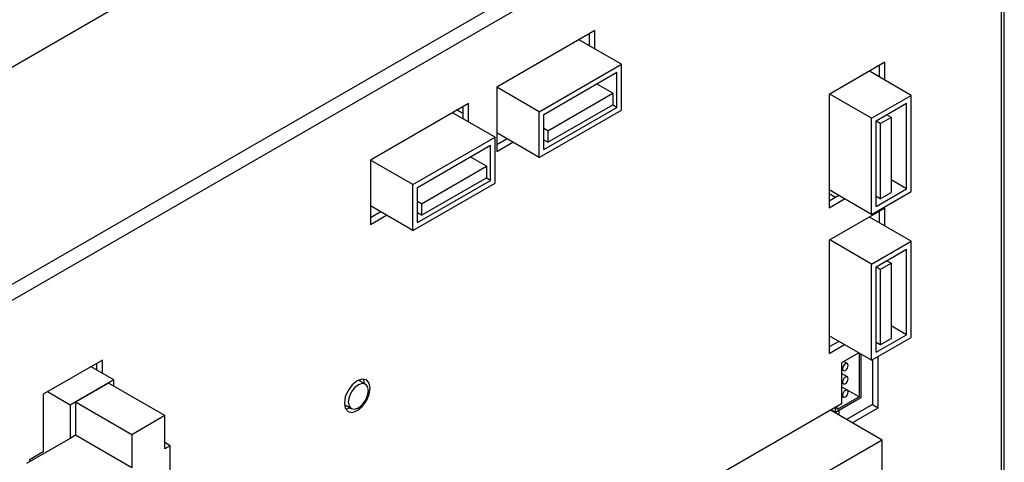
# Model space of a CAD drawing. Header units: millimetres. Extents: x 7320 to 8980, y -2461 to -1618.
# Tile 91 of 92: x 8857 to 8978, y -1866 to -1811. Entities that reach past the tile are written whole.
import ezdxf

# ---------------------------------------------------------------- set-up
doc = ezdxf.new("R2010")
doc.units = ezdxf.units.MM
doc.header["$LTSCALE"] = 3

msp = doc.modelspace()

# ---------------------------------------------------------------- linework, layer by layer
at = {"linetype": 'Continuous', "lineweight": 30}
for p, q in [((8822.03, -1836.41), (8954.26, -1760.07)), ((8977.45, -1773.46), (8845.22, -1849.8)), ((8977.45, -1775.42), (8846.92, -1850.78)), ((8977.45, -1874.71), (8977.45, -1775.42)), ((8977.8, -1874.22), (8977.8, -1774.93)), ((8927.42, -1812.51), (8915.33, -1819.49)), ((8926.72, -1812.92), (8926.72, -1814.39)), ((8927.42, -1814.79), (8927.42, -1812.51)), ((8930.68, -1816.67), (8925.44, -1813.65)), ((8963.1, -1816.41), (8956.24, -1820.37)), ((8963.1, -1818.61), (8963.1, -1816.41)), ((8920.56, -1822.51), (8930.68, -1816.67)), ((8921.13, -1822.84), (8930.11, -1817.65)), ((8930.11, -1821.98), (8930.11, -1817.65)), ((8930.68, -1822.31), (8930.68, -1816.67)), ((8966.35, -1820.49), (8961.19, -1817.51)), ((8962.39, -1816.82), (8962.39, -1818.21)), ((8920.56, -1822.51), (8915.33, -1819.49)), ((8915.33, -1819.49), (8915.33, -1827.41)), ((8921.62, -1824.87), (8929.63, -1820.24)), ((8929.63, -1820.24), (8927.62, -1819.09)), ((8929.63, -1820.24), (8929.63, -1821.65)), ((8911.87, -1821.49), (8899.78, -1828.47)), ((8911.87, -1823.77), (8911.87, -1821.49)), ((8956.24, -1820.37), (8956.24, -1834.33)), ((8961.47, -1823.31), (8956.31, -1820.33)), ((8961.47, -1823.31), (8966.35, -1820.49)), ((8962.04, -1823.64), (8965.78, -1821.47)), ((8965.78, -1832), (8965.78, -1821.47)), ((8966.35, -1832.33), (8966.35, -1820.49)), ((8915.12, -1825.65), (8909.89, -1822.63)), ((8911.16, -1822.71), (8910.45, -1822.3)), ((8911.16, -1821.9), (8911.16, -1823.37)), ((8920.56, -1828.14), (8930.68, -1822.31)), ((8920.56, -1828.14), (8920.56, -1822.51)), ((8921.13, -1827.16), (8930.11, -1821.98)), ((8921.62, -1826.27), (8929.63, -1821.65)), ((8930.11, -1821.98), (8929.58, -1821.67)), ((8921.13, -1827.16), (8921.13, -1822.84)), ((8961.47, -1835.15), (8961.47, -1823.31)), ((8962.04, -1834.17), (8962.04, -1823.64)), ((8962.54, -1823.96), (8962.04, -1823.67)), ((8962.54, -1823.96), (8963.86, -1823.2)), ((8963.86, -1823.2), (8963.32, -1822.89)), ((8963.86, -1823.2), (8963.86, -1832.47)), ((8920.56, -1828.14), (8915.33, -1825.12)), ((8921.62, -1824.87), (8921.13, -1824.58)), ((8921.62, -1824.87), (8921.62, -1826.27)), ((8962.54, -1823.96), (8962.54, -1833.23)), ((8905.01, -1831.49), (8915.12, -1825.65)), ((8915.12, -1831.29), (8915.12, -1825.65)), ((8916.6, -1825.86), (8915.33, -1826.59)), ((8915.33, -1827.41), (8917.31, -1826.26)), ((8921.62, -1826.27), (8921.13, -1825.99)), ((8905.57, -1831.82), (8914.55, -1826.63)), ((8914.55, -1830.96), (8914.55, -1826.63)), ((8905.01, -1831.49), (8899.78, -1828.47)), ((8899.78, -1828.47), (8899.78, -1836.39)), ((8914.07, -1829.22), (8912.07, -1828.07)), ((8906.06, -1833.85), (8914.07, -1829.22)), ((8914.07, -1829.22), (8914.07, -1830.63)), ((8905.57, -1836.14), (8914.55, -1830.96)), ((8906.06, -1835.25), (8914.07, -1830.63)), ((8914.55, -1830.96), (8914.02, -1830.65)), ((8965.78, -1832), (8963.86, -1830.89)), ((8905.01, -1837.12), (8915.12, -1831.29)), ((8905.01, -1837.12), (8905.01, -1831.49)), ((8905.57, -1836.14), (8905.57, -1831.82)), ((8961.47, -1835.15), (8956.24, -1832.13)), ((8961.47, -1835.15), (8966.35, -1832.33)), ((8962.04, -1834.17), (8965.78, -1832)), ((8906.06, -1833.85), (8905.57, -1833.57)), ((8957.02, -1833.07), (8956.24, -1832.62)), ((8957.44, -1832.82), (8956.24, -1833.52)), ((8956.24, -1834.33), (8958.15, -1833.23)), ((8957.44, -1832.82), (8957.44, -1832.82)), ((8962.54, -1833.23), (8962.04, -1832.94)), ((8962.54, -1833.23), (8963.86, -1832.47)), ((8905.01, -1837.12), (8899.78, -1834.1)), ((8906.06, -1833.85), (8906.06, -1835.25)), ((8963.1, -1834.37), (8956.24, -1838.33)), ((8962.39, -1834.78), (8962.39, -1836.17)), ((8963.1, -1836.58), (8963.1, -1834.37)), ((8901.05, -1834.84), (8899.78, -1835.57)), ((8899.78, -1836.39), (8901.76, -1835.25)), ((8906.06, -1835.25), (8905.57, -1834.97)), ((8966.35, -1838.46), (8961.19, -1835.48)), ((8956.24, -1838.33), (8956.24, -1852.3)), ((8961.47, -1841.27), (8956.31, -1838.29)), ((8961.47, -1841.27), (8966.35, -1838.46)), ((8966.35, -1850.3), (8966.35, -1838.46)), ((8962.04, -1841.6), (8965.78, -1839.44)), ((8965.78, -1849.97), (8965.78, -1839.44)), ((8963.86, -1841.17), (8963.32, -1840.86)), ((8961.47, -1853.11), (8961.47, -1841.27)), ((8962.04, -1852.13), (8962.04, -1841.6)), ((8962.54, -1841.93), (8962.04, -1841.63)), ((8962.54, -1841.93), (8963.86, -1841.17)), ((8962.54, -1841.93), (8962.54, -1851.2)), ((8963.86, -1841.17), (8963.86, -1850.44)), ((8965.78, -1849.97), (8963.86, -1848.86)), ((8961.47, -1853.11), (8956.24, -1850.09)), ((8961.47, -1853.11), (8966.35, -1850.3)), ((8962.04, -1852.13), (8965.78, -1849.97)), ((8962.54, -1851.2), (8963.86, -1850.44)), ((8957.44, -1850.79), (8956.24, -1851.48)), ((8956.24, -1852.3), (8958.15, -1851.19)), ((8962.54, -1851.2), (8962.04, -1850.91)), ((8959.88, -1852.19), (8957.76, -1853.42)), ((8959.94, -1852.23), (8959.94, -1857.63)), ((8960.15, -1852.35), (8960.15, -1857.75)), ((8962.28, -1858.97), (8962.28, -1852.64)), ((8866.79, -1853.1), (8859.51, -1857.31)), ((8868.2, -1855.53), (8865.39, -1853.91)), ((8866.08, -1853.51), (8866.08, -1854.31)), ((8866.79, -1854.72), (8866.79, -1853.1)), ((8957.76, -1853.42), (8957.76, -1858.5)), ((8958.49, -1853.53), (8958.02, -1853.27)), ((8961.58, -1853.05), (8961.58, -1858.56)), ((8957.76, -1854.25), (8957.99, -1854.38)), ((8958.49, -1855.17), (8957.76, -1854.75)), ((8868.2, -1855.53), (8862.83, -1858.64)), ((8867.55, -1855.93), (8863.48, -1858.28)), ((8874.48, -1859.93), (8867.55, -1855.93)), ((8868.2, -1856.31), (8868.2, -1855.53)), ((8899.17, -1856.04), (8898.32, -1855.55)), ((8957.76, -1855.88), (8957.99, -1856.02)), ((8959.94, -1857.63), (8957.76, -1856.37)), ((8958.49, -1856.8), (8957.76, -1856.38)), ((8859.51, -1857.31), (8859.51, -1864.41)), ((8862.83, -1858.64), (8860.02, -1857.01)), ((8960.15, -1857.75), (8957.04, -1859.55)), ((8959.94, -1857.63), (8957.25, -1859.18)), ((8957.76, -1857.51), (8957.99, -1857.65)), ((8862.83, -1858.64), (8862.83, -1862.74)), ((8870.41, -1862.28), (8863.48, -1858.28)), ((8863.48, -1858.28), (8863.48, -1862.36)), ((8896.58, -1858.58), (8897.43, -1859.07)), ((8957.76, -1858.5), (8930.89, -1874.01)), ((8957.04, -1859.55), (8957.04, -1858.91)), ((8957.25, -1859.18), (8957.25, -1858.79)), ((8961.58, -1858.56), (8958.38, -1860.41)), ((8959.09, -1860.82), (8962.28, -1858.97)), ((8961.58, -1858.56), (8962.28, -1858.97)), ((8874.48, -1859.93), (8870.41, -1862.28)), ((8874.48, -1864.01), (8874.48, -1859.93)), ((8962.78, -1862.95), (8956.41, -1859.27)), ((8957.04, -1859.55), (8956.49, -1859.23)), ((8957.44, -1859.32), (8957.44, -1859.87)), ((8863.48, -1862.36), (8862.83, -1862.74)), ((8870.41, -1866.36), (8863.48, -1862.36)), ((8870.41, -1862.28), (8870.41, -1866.36)), ((8862.83, -1862.74), (8857.46, -1865.84)), ((8875.13, -1863.64), (8874.48, -1863.26)), ((8875.13, -1863.64), (8874.48, -1864.01)), ((8875.13, -1876.21), (8875.13, -1863.64)), ((8962.78, -1862.95), (8951.39, -1869.52)), ((8962.78, -1876.75), (8962.78, -1862.95)), ((8859.51, -1864.41), (8857.81, -1865.39)), ((8857.81, -1865.39), (8857.81, -1865.64))]:
    msp.add_line(p, q, dxfattribs=at)
at = {"linetype": 'Continuous', "lineweight": 30, "flags": 128}
for points in [[(8958.59, -1853.76), (8958.56, -1853.62), (8958.49, -1853.53), (8958.37, -1853.51), (8958.24, -1853.56), (8958.11, -1853.66), (8957.99, -1853.82), (8957.92, -1853.99), (8957.89, -1854.16), (8957.92, -1854.3), (8957.99, -1854.38), (8958.11, -1854.41), (8958.24, -1854.36), (8958.37, -1854.25), (8958.49, -1854.1), (8958.56, -1853.93), (8958.59, -1853.76)], [(8899.75, -1856.56), (8899.63, -1855.93), (8899.28, -1855.53), (8898.77, -1855.43), (8898.16, -1855.64), (8897.55, -1856.13), (8897.03, -1856.83), (8896.69, -1857.62), (8896.57, -1858.4), (8896.69, -1859.03), (8897.03, -1859.43), (8897.55, -1859.53), (8898.16, -1859.31), (8898.77, -1858.82), (8899.28, -1858.13), (8899.63, -1857.33), (8899.75, -1856.56)], [(8898.87, -1855.42), (8898.92, -1855.52), (8899.03, -1855.96)], [(8958.59, -1855.39), (8958.56, -1855.25), (8958.49, -1855.17), (8958.37, -1855.14), (8958.24, -1855.19), (8958.11, -1855.3), (8957.99, -1855.45), (8957.92, -1855.62), (8957.89, -1855.79), (8957.92, -1855.93), (8957.99, -1856.02), (8958.11, -1856.04), (8958.24, -1855.99), (8958.37, -1855.88), (8958.49, -1855.73), (8958.56, -1855.56), (8958.59, -1855.39)], [(8899.54, -1856.84), (8899.44, -1856.35), (8899.17, -1856.04), (8898.77, -1855.97), (8898.3, -1856.13), (8897.83, -1856.51), (8897.43, -1857.05), (8897.16, -1857.67), (8897.06, -1858.27), (8897.16, -1858.76), (8897.43, -1859.07), (8897.83, -1859.15), (8898.3, -1858.99), (8898.77, -1858.6), (8899.17, -1858.06), (8899.44, -1857.45), (8899.54, -1856.84)], [(8958.59, -1857.02), (8958.56, -1856.89), (8958.49, -1856.8), (8958.37, -1856.78), (8958.24, -1856.82), (8958.11, -1856.93), (8957.99, -1857.08), (8957.92, -1857.26), (8957.89, -1857.42), (8957.92, -1857.56), (8957.99, -1857.65), (8958.11, -1857.67), (8958.24, -1857.63), (8958.37, -1857.52), (8958.49, -1857.37), (8958.56, -1857.19), (8958.59, -1857.02)], [(8897.29, -1858.99), (8896.84, -1859.12), (8896.74, -1859.12)]]:
    msp.add_lwpolyline(points, dxfattribs=at)

doc.saveas('drawing.dxf')
